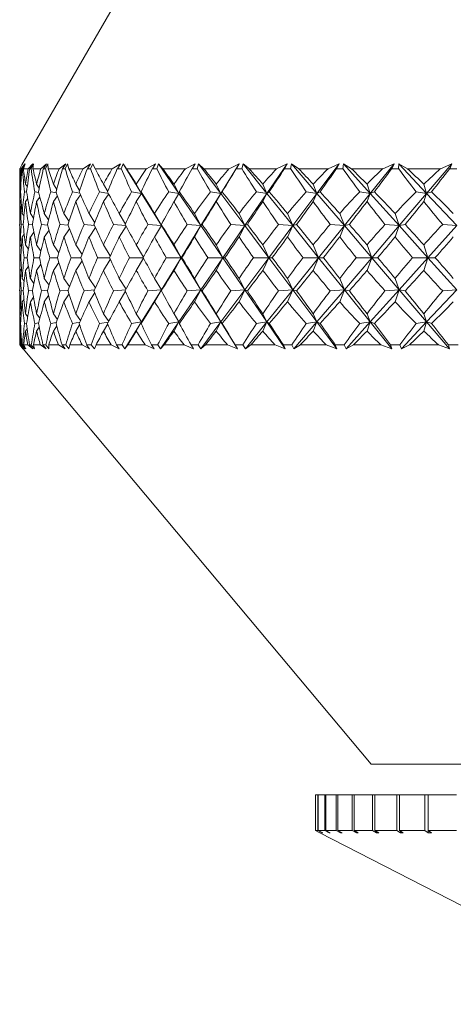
# Model space of a CAD drawing. Header units: inches. Extents: x -4.1 to 23, y -7 to 14.8.
# Tile 77 of 139: x 12.052 to 12.532, y -0.435 to 0.654. Entities that reach past the tile are written whole.
import ezdxf

# ---------------------------------------------------------------- set-up
doc = ezdxf.new("R2010")
doc.units = ezdxf.units.IN
doc.header["$MEASUREMENT"] = 0

msp = doc.modelspace()

# ---------------------------------------------------------------- linework, layer by layer
at = {"color": 7, "linetype": 'Continuous', "lineweight": 15}
for p, q in [((12.16, 0.6763), (12.0545, 0.4936)), ((12.0521, 0.4893), (12.0545, 0.4936)), ((12.0521, 0.4893), (12.0533, 0.4915)), ((12.0536, 0.4893), (12.0577, 0.4948)), ((12.0544, 0.4893), (12.0577, 0.4948)), ((12.0551, 0.4893), (12.0582, 0.4948)), ((12.0562, 0.4893), (12.0582, 0.4948)), ((12.0614, 0.4893), (12.0665, 0.4948)), ((12.0632, 0.4893), (12.0665, 0.4948)), ((12.0646, 0.4893), (12.0675, 0.4948)), ((12.0667, 0.4893), (12.0675, 0.4948)), ((12.0754, 0.4893), (12.0817, 0.4948)), ((12.0783, 0.4893), (12.0817, 0.4948)), ((12.0805, 0.4893), (12.0832, 0.4948)), ((12.0836, 0.4893), (12.0832, 0.4948)), ((12.0958, 0.4893), (12.103, 0.4948)), ((12.0996, 0.4893), (12.103, 0.4948)), ((12.1025, 0.4893), (12.105, 0.4948)), ((12.1066, 0.4893), (12.105, 0.4948)), ((12.1222, 0.4893), (12.1304, 0.4948)), ((12.127, 0.4893), (12.1304, 0.4948)), ((12.1306, 0.4893), (12.1329, 0.4948)), ((12.1356, 0.4893), (12.1329, 0.4948)), ((12.1545, 0.4893), (12.1636, 0.4948)), ((12.1602, 0.4893), (12.1636, 0.4948)), ((12.1645, 0.4893), (12.1666, 0.4948)), ((12.1704, 0.4893), (12.1666, 0.4948)), ((12.1869, 0.4619), (12.1666, 0.4948)), ((12.1924, 0.4893), (12.2023, 0.4948)), ((12.199, 0.4893), (12.2023, 0.4948)), ((12.2039, 0.4893), (12.2057, 0.4948)), ((12.2107, 0.4893), (12.2057, 0.4948)), ((12.2283, 0.4619), (12.2057, 0.4948)), ((12.2357, 0.4893), (12.2463, 0.4948)), ((12.243, 0.4893), (12.2463, 0.4948)), ((12.2485, 0.4893), (12.2501, 0.4948)), ((12.2561, 0.4893), (12.2501, 0.4948)), ((12.2748, 0.4619), (12.2501, 0.4948)), ((12.2748, 0.4619), (12.2951, 0.4948)), ((12.2839, 0.4893), (12.2951, 0.4948)), ((12.292, 0.4893), (12.2951, 0.4948)), ((12.298, 0.4893), (12.2994, 0.4948)), ((12.3064, 0.4893), (12.2994, 0.4948)), ((12.3258, 0.4619), (12.2994, 0.4948)), ((12.3258, 0.4619), (12.3484, 0.4948)), ((12.3366, 0.4893), (12.3484, 0.4948)), ((12.3454, 0.4893), (12.3484, 0.4948)), ((12.352, 0.4893), (12.353, 0.4948)), ((12.361, 0.4893), (12.353, 0.4948)), ((12.3812, 0.4619), (12.353, 0.4948)), ((12.3812, 0.4619), (12.4058, 0.4948)), ((12.3936, 0.4893), (12.4058, 0.4948)), ((12.403, 0.4893), (12.4058, 0.4948)), ((12.41, 0.4893), (12.4107, 0.4948)), ((12.4196, 0.4893), (12.4107, 0.4948)), ((12.4403, 0.4619), (12.4107, 0.4948)), ((12.4403, 0.4619), (12.4668, 0.4948)), ((12.4542, 0.4893), (12.4668, 0.4948)), ((12.4641, 0.4893), (12.4668, 0.4948)), ((12.4715, 0.4893), (12.472, 0.4948)), ((12.4816, 0.4893), (12.472, 0.4948)), ((12.5027, 0.4619), (12.472, 0.4948)), ((12.5027, 0.4619), (12.5308, 0.4948)), ((12.518, 0.4893), (12.5308, 0.4948)), ((12.5284, 0.4893), (12.5308, 0.4948)), ((12.052, 0.4875), (12.052, 0.4451)), ((12.0536, 0.4893), (12.0521, 0.4893)), ((12.0551, 0.4893), (12.0544, 0.4893)), ((12.0614, 0.4893), (12.0562, 0.4893)), ((12.0646, 0.4893), (12.0632, 0.4893)), ((12.0754, 0.4893), (12.0667, 0.4893)), ((12.0805, 0.4893), (12.0783, 0.4893)), ((12.0958, 0.4893), (12.0836, 0.4893)), ((12.1025, 0.4893), (12.0996, 0.4893)), ((12.1222, 0.4893), (12.1066, 0.4893)), ((12.1306, 0.4893), (12.127, 0.4893)), ((12.1545, 0.4893), (12.1356, 0.4893)), ((12.1645, 0.4893), (12.1602, 0.4893)), ((12.1924, 0.4893), (12.1704, 0.4893)), ((12.2039, 0.4893), (12.199, 0.4893)), ((12.2357, 0.4893), (12.2107, 0.4893)), ((12.2485, 0.4893), (12.243, 0.4893)), ((12.2839, 0.4893), (12.2561, 0.4893)), ((12.298, 0.4893), (12.292, 0.4893)), ((12.3366, 0.4893), (12.3064, 0.4893)), ((12.352, 0.4893), (12.3454, 0.4893)), ((12.3936, 0.4893), (12.361, 0.4893)), ((12.41, 0.4893), (12.403, 0.4893)), ((12.4542, 0.4893), (12.4196, 0.4893)), ((12.4715, 0.4893), (12.4641, 0.4893)), ((12.518, 0.4893), (12.4816, 0.4893)), ((12.5362, 0.4893), (12.5284, 0.4893)), ((12.0534, 0.471), (12.0526, 0.4721)), ((12.0605, 0.4692), (12.0585, 0.4721)), ((12.0737, 0.4677), (12.0708, 0.4721)), ((12.0931, 0.4664), (12.0894, 0.4721)), ((12.1184, 0.4652), (12.1142, 0.4721)), ((12.1495, 0.4642), (12.1448, 0.4721)), ((12.1869, 0.4619), (12.1812, 0.4721)), ((12.2283, 0.4619), (12.223, 0.4721)), ((12.2748, 0.4619), (12.2698, 0.4721)), ((12.3258, 0.4619), (12.3213, 0.4721)), ((12.3812, 0.4619), (12.3771, 0.4721)), ((12.4403, 0.4619), (12.4367, 0.4721)), ((12.5027, 0.4619), (12.4997, 0.4721)), ((12.053, 0.4636), (12.0523, 0.4637)), ((12.0599, 0.4632), (12.0574, 0.4637)), ((12.0732, 0.4628), (12.0688, 0.4637)), ((12.0745, 0.4579), (12.0708, 0.4529)), ((12.0928, 0.4625), (12.0866, 0.4637)), ((12.094, 0.4592), (12.0894, 0.4529)), ((12.1186, 0.4623), (12.1105, 0.4637)), ((12.1194, 0.4604), (12.1142, 0.4529)), ((12.1503, 0.462), (12.1404, 0.4637)), ((12.1506, 0.4615), (12.1448, 0.4529)), ((12.1869, 0.4619), (12.176, 0.4637)), ((12.1869, 0.4619), (12.1812, 0.4529)), ((12.1869, 0.4619), (12.1864, 0.4637)), ((12.2089, 0.4263), (12.1869, 0.4619)), ((12.2283, 0.4619), (12.2171, 0.4637)), ((12.2283, 0.4619), (12.223, 0.4529)), ((12.2283, 0.4619), (12.2289, 0.4637)), ((12.2528, 0.4263), (12.2283, 0.4619)), ((12.2528, 0.4263), (12.2748, 0.4619)), ((12.2748, 0.4619), (12.2633, 0.4637)), ((12.2748, 0.4619), (12.2698, 0.4529)), ((12.2748, 0.4619), (12.2764, 0.4637)), ((12.3014, 0.4263), (12.2748, 0.4619)), ((12.3014, 0.4263), (12.3258, 0.4619)), ((12.3258, 0.4619), (12.3142, 0.4637)), ((12.3258, 0.4619), (12.3213, 0.4529)), ((12.3258, 0.4619), (12.3285, 0.4637)), ((12.3545, 0.4263), (12.3258, 0.4619)), ((12.3545, 0.4263), (12.3812, 0.4619)), ((12.3812, 0.4619), (12.3695, 0.4637)), ((12.3812, 0.4619), (12.3771, 0.4529)), ((12.3812, 0.4619), (12.3848, 0.4637)), ((12.4116, 0.4263), (12.3812, 0.4619)), ((12.4116, 0.4263), (12.4403, 0.4619)), ((12.4403, 0.4619), (12.4286, 0.4637)), ((12.4403, 0.4619), (12.4367, 0.4529)), ((12.4403, 0.4619), (12.4449, 0.4637)), ((12.4723, 0.4263), (12.4403, 0.4619)), ((12.4723, 0.4263), (12.5027, 0.4619)), ((12.5027, 0.4619), (12.4912, 0.4637)), ((12.5027, 0.4619), (12.4997, 0.4529)), ((12.5027, 0.4619), (12.5083, 0.4637)), ((12.536, 0.4263), (12.5027, 0.4619)), ((12.0536, 0.4543), (12.0526, 0.4529)), ((12.061, 0.4562), (12.0585, 0.4529)), ((12.0523, 0.4395), (12.0521, 0.4397)), ((12.0568, 0.4367), (12.0548, 0.4397)), ((12.0674, 0.4345), (12.0639, 0.4397)), ((12.0841, 0.4326), (12.0793, 0.4397)), ((12.1067, 0.4309), (12.101, 0.4397)), ((12.1351, 0.4294), (12.1288, 0.4397)), ((12.1692, 0.4281), (12.1623, 0.4397)), ((12.2089, 0.4263), (12.2014, 0.4397)), ((12.2528, 0.4263), (12.2458, 0.4397)), ((12.3014, 0.4263), (12.295, 0.4397)), ((12.3545, 0.4263), (12.3487, 0.4397)), ((12.4116, 0.4263), (12.4065, 0.4397)), ((12.4723, 0.4263), (12.4678, 0.4397)), ((12.056, 0.4273), (12.0538, 0.4275)), ((12.0663, 0.427), (12.0618, 0.4275)), ((12.083, 0.4268), (12.0761, 0.4275)), ((12.1059, 0.4267), (12.0967, 0.4275)), ((12.1348, 0.4265), (12.1234, 0.4275)), ((12.1696, 0.4264), (12.1559, 0.4275)), ((12.1699, 0.4257), (12.1623, 0.4137)), ((12.2089, 0.4263), (12.194, 0.4275)), ((12.2089, 0.4263), (12.2014, 0.4137)), ((12.2089, 0.4263), (12.209, 0.4275)), ((12.2308, 0.3908), (12.2089, 0.4263)), ((12.2308, 0.3908), (12.2528, 0.4263)), ((12.2528, 0.4263), (12.2375, 0.4275)), ((12.2528, 0.4263), (12.2458, 0.4137)), ((12.2528, 0.4263), (12.2543, 0.4275)), ((12.2771, 0.3908), (12.2528, 0.4263)), ((12.2771, 0.3908), (12.3014, 0.4263)), ((12.3014, 0.4263), (12.2858, 0.4275)), ((12.3014, 0.4263), (12.295, 0.4137)), ((12.3014, 0.4263), (12.3043, 0.4275)), ((12.328, 0.3908), (12.3014, 0.4263)), ((12.328, 0.3908), (12.3545, 0.4263)), ((12.3545, 0.4263), (12.3388, 0.4275)), ((12.3545, 0.4263), (12.3487, 0.4137)), ((12.3545, 0.4263), (12.3588, 0.4275)), ((12.3831, 0.3908), (12.3545, 0.4263)), ((12.3831, 0.3908), (12.4116, 0.4263)), ((12.4116, 0.4263), (12.3959, 0.4275)), ((12.4116, 0.4263), (12.4065, 0.4137)), ((12.4116, 0.4263), (12.4172, 0.4275)), ((12.4419, 0.3908), (12.4116, 0.4263)), ((12.4419, 0.3908), (12.4723, 0.4263)), ((12.4723, 0.4263), (12.4566, 0.4275)), ((12.4723, 0.4263), (12.4678, 0.4137)), ((12.4723, 0.4263), (12.4792, 0.4275)), ((12.5041, 0.3908), (12.4723, 0.4263)), ((12.5041, 0.3908), (12.536, 0.4263)), ((12.536, 0.4263), (12.5205, 0.4275)), ((12.0523, 0.4141), (12.0521, 0.4137)), ((12.0571, 0.4169), (12.0548, 0.4137)), ((12.0678, 0.4192), (12.0639, 0.4137)), ((12.0846, 0.4212), (12.0793, 0.4137)), ((12.1073, 0.4229), (12.101, 0.4137)), ((12.1358, 0.4244), (12.1288, 0.4137)), ((12.052, 0.4076), (12.052, 0.3741)), ((12.054, 0.403), (12.0526, 0.405)), ((12.0618, 0.4003), (12.0585, 0.405)), ((12.0756, 0.398), (12.0708, 0.405)), ((12.0954, 0.3961), (12.0894, 0.405)), ((12.1211, 0.3944), (12.1142, 0.405)), ((12.1524, 0.3928), (12.1448, 0.405)), ((12.1892, 0.3914), (12.1812, 0.405)), ((12.2308, 0.3908), (12.223, 0.405)), ((12.2771, 0.3908), (12.2698, 0.405)), ((12.328, 0.3908), (12.3213, 0.405)), ((12.3831, 0.3908), (12.3771, 0.405)), ((12.4419, 0.3908), (12.4367, 0.405)), ((12.5041, 0.3908), (12.4997, 0.405)), ((12.0533, 0.3908), (12.0522, 0.3908)), ((12.0604, 0.3908), (12.0569, 0.3908)), ((12.0618, 0.3813), (12.0585, 0.3767)), ((12.074, 0.3908), (12.0679, 0.3908)), ((12.0756, 0.3836), (12.0708, 0.3767)), ((12.0938, 0.3908), (12.0853, 0.3908)), ((12.0954, 0.3856), (12.0894, 0.3767)), ((12.1197, 0.3908), (12.1089, 0.3908)), ((12.1211, 0.3873), (12.1142, 0.3767)), ((12.1515, 0.3908), (12.1384, 0.3908)), ((12.1524, 0.3888), (12.1448, 0.3767)), ((12.1889, 0.3908), (12.1737, 0.3908)), ((12.1892, 0.3902), (12.1812, 0.3767)), ((12.2089, 0.3553), (12.2308, 0.3908)), ((12.2308, 0.3908), (12.2144, 0.3908)), ((12.2308, 0.3908), (12.223, 0.3767)), ((12.2308, 0.3908), (12.2317, 0.3908)), ((12.2528, 0.3553), (12.2308, 0.3908)), ((12.2528, 0.3553), (12.2771, 0.3908)), ((12.2771, 0.3908), (12.2603, 0.3908)), ((12.2771, 0.3908), (12.2698, 0.3767)), ((12.2771, 0.3908), (12.2795, 0.3908)), ((12.3014, 0.3553), (12.2771, 0.3908)), ((12.3014, 0.3553), (12.328, 0.3908)), ((12.328, 0.3908), (12.311, 0.3908)), ((12.328, 0.3908), (12.3213, 0.3767)), ((12.328, 0.3908), (12.3319, 0.3908)), ((12.3545, 0.3553), (12.328, 0.3908)), ((12.3545, 0.3553), (12.3831, 0.3908)), ((12.3831, 0.3908), (12.366, 0.3908)), ((12.3831, 0.3908), (12.3771, 0.3767)), ((12.3831, 0.3908), (12.3884, 0.3908)), ((12.4116, 0.3553), (12.3831, 0.3908)), ((12.4116, 0.3553), (12.4419, 0.3908)), ((12.4419, 0.3908), (12.4249, 0.3908)), ((12.4419, 0.3908), (12.4367, 0.3767)), ((12.4419, 0.3908), (12.4487, 0.3908)), ((12.4723, 0.3553), (12.4419, 0.3908)), ((12.4723, 0.3553), (12.5041, 0.3908)), ((12.5041, 0.3908), (12.4872, 0.3908)), ((12.5041, 0.3908), (12.4997, 0.3767)), ((12.5041, 0.3908), (12.5123, 0.3908)), ((12.536, 0.3553), (12.5041, 0.3908)), ((12.054, 0.3786), (12.0526, 0.3767)), ((12.0523, 0.3676), (12.0521, 0.3679)), ((12.0571, 0.3648), (12.0548, 0.3679)), ((12.0678, 0.3624), (12.0639, 0.3679)), ((12.0846, 0.3605), (12.0793, 0.3679)), ((12.1073, 0.3588), (12.101, 0.3679)), ((12.1358, 0.3573), (12.1288, 0.3679)), ((12.1699, 0.3559), (12.1623, 0.3679)), ((12.2089, 0.3553), (12.2014, 0.3679)), ((12.2528, 0.3553), (12.2458, 0.3679)), ((12.3014, 0.3553), (12.295, 0.3679)), ((12.3545, 0.3553), (12.3487, 0.3679)), ((12.4116, 0.3553), (12.4065, 0.3679)), ((12.4723, 0.3553), (12.4678, 0.3679)), ((12.056, 0.3544), (12.0538, 0.3541)), ((12.0663, 0.3546), (12.0618, 0.3541)), ((12.083, 0.3548), (12.0761, 0.3541)), ((12.0841, 0.3491), (12.0793, 0.3419)), ((12.1059, 0.355), (12.0967, 0.3541)), ((12.1067, 0.3507), (12.101, 0.3419)), ((12.1348, 0.3551), (12.1234, 0.3541)), ((12.1351, 0.3522), (12.1288, 0.3419)), ((12.1696, 0.3553), (12.1559, 0.3541)), ((12.1692, 0.3536), (12.1623, 0.3419)), ((12.1869, 0.3197), (12.2089, 0.3553)), ((12.2089, 0.3553), (12.194, 0.3541)), ((12.2089, 0.3553), (12.2014, 0.3419)), ((12.2089, 0.3553), (12.209, 0.3541)), ((12.2283, 0.3197), (12.2528, 0.3553)), ((12.2528, 0.3553), (12.2375, 0.3541)), ((12.2528, 0.3553), (12.2458, 0.3419)), ((12.2528, 0.3553), (12.2543, 0.3541)), ((12.2748, 0.3197), (12.2528, 0.3553)), ((12.2748, 0.3197), (12.3014, 0.3553)), ((12.3014, 0.3553), (12.2858, 0.3541)), ((12.3014, 0.3553), (12.295, 0.3419)), ((12.3014, 0.3553), (12.3043, 0.3541)), ((12.3258, 0.3197), (12.3014, 0.3553)), ((12.3258, 0.3197), (12.3545, 0.3553)), ((12.3545, 0.3553), (12.3388, 0.3541)), ((12.3545, 0.3553), (12.3487, 0.3419)), ((12.3545, 0.3553), (12.3588, 0.3541)), ((12.3812, 0.3197), (12.3545, 0.3553)), ((12.3812, 0.3197), (12.4116, 0.3553)), ((12.4116, 0.3553), (12.3959, 0.3541)), ((12.4116, 0.3553), (12.4065, 0.3419)), ((12.4116, 0.3553), (12.4172, 0.3541)), ((12.4403, 0.3197), (12.4116, 0.3553)), ((12.4403, 0.3197), (12.4723, 0.3553)), ((12.4723, 0.3553), (12.4566, 0.3541)), ((12.4723, 0.3553), (12.4678, 0.3419)), ((12.4723, 0.3553), (12.4792, 0.3541)), ((12.5027, 0.3197), (12.4723, 0.3553)), ((12.5027, 0.3197), (12.536, 0.3553)), ((12.536, 0.3553), (12.5205, 0.3541)), ((12.0523, 0.3422), (12.0521, 0.3419)), ((12.0568, 0.3449), (12.0548, 0.3419)), ((12.0674, 0.3471), (12.0639, 0.3419)), ((12.052, 0.3365), (12.052, 0.2943)), ((12.0536, 0.3274), (12.0526, 0.3287)), ((12.061, 0.3254), (12.0585, 0.3287)), ((12.0745, 0.3238), (12.0708, 0.3287)), ((12.094, 0.3224), (12.0894, 0.3287)), ((12.1194, 0.3212), (12.1142, 0.3287)), ((12.1506, 0.3202), (12.1448, 0.3287)), ((12.1869, 0.3197), (12.1812, 0.3287)), ((12.2283, 0.3197), (12.223, 0.3287)), ((12.2748, 0.3197), (12.2698, 0.3287)), ((12.3258, 0.3197), (12.3213, 0.3287)), ((12.3812, 0.3197), (12.3771, 0.3287)), ((12.4403, 0.3197), (12.4367, 0.3287)), ((12.5027, 0.3197), (12.4997, 0.3287)), ((12.053, 0.3181), (12.0523, 0.3179)), ((12.0599, 0.3185), (12.0574, 0.3179)), ((12.0732, 0.3188), (12.0688, 0.3179)), ((12.0928, 0.3191), (12.0866, 0.3179)), ((12.1186, 0.3194), (12.1105, 0.3179)), ((12.1184, 0.3164), (12.1142, 0.3095)), ((12.1503, 0.3196), (12.1404, 0.3179)), ((12.1495, 0.3175), (12.1448, 0.3095)), ((12.1686, 0.29), (12.1869, 0.3197)), ((12.1869, 0.3197), (12.176, 0.3179)), ((12.1869, 0.3197), (12.1812, 0.3095)), ((12.1869, 0.3197), (12.1864, 0.3179)), ((12.208, 0.29), (12.2283, 0.3197)), ((12.2283, 0.3197), (12.2171, 0.3179)), ((12.2283, 0.3197), (12.223, 0.3095)), ((12.2283, 0.3197), (12.2289, 0.3179)), ((12.2526, 0.29), (12.2748, 0.3197)), ((12.2748, 0.3197), (12.2633, 0.3179)), ((12.2748, 0.3197), (12.2698, 0.3095)), ((12.2748, 0.3197), (12.2764, 0.3179)), ((12.2931, 0.29), (12.2748, 0.3197)), ((12.302, 0.29), (12.3258, 0.3197)), ((12.3258, 0.3197), (12.3142, 0.3179)), ((12.3258, 0.3197), (12.3213, 0.3095)), ((12.3258, 0.3197), (12.3285, 0.3179)), ((12.3462, 0.29), (12.3258, 0.3197)), ((12.3558, 0.29), (12.3812, 0.3197)), ((12.3812, 0.3197), (12.3695, 0.3179)), ((12.3812, 0.3197), (12.3771, 0.3095)), ((12.3812, 0.3197), (12.3848, 0.3179)), ((12.4034, 0.29), (12.3812, 0.3197)), ((12.4136, 0.29), (12.4403, 0.3197)), ((12.4403, 0.3197), (12.4286, 0.3179)), ((12.4403, 0.3197), (12.4367, 0.3095)), ((12.4403, 0.3197), (12.4449, 0.3179)), ((12.4642, 0.29), (12.4403, 0.3197)), ((12.475, 0.29), (12.5027, 0.3197)), ((12.5027, 0.3197), (12.4912, 0.3179)), ((12.5027, 0.3197), (12.4997, 0.3095)), ((12.5027, 0.3197), (12.5083, 0.3179)), ((12.5281, 0.29), (12.5027, 0.3197)), ((12.0534, 0.3107), (12.0526, 0.3095)), ((12.0605, 0.3125), (12.0585, 0.3095)), ((12.0737, 0.314), (12.0708, 0.3095)), ((12.0931, 0.3153), (12.0894, 0.3095)), ((12.052, 0.2943), (12.0558, 0.2899)), ((12.052, 0.2943), (12.0556, 0.29)), ((12.0521, 0.2943), (12.0556, 0.29)), ((12.0535, 0.2943), (12.0521, 0.2943)), ((12.0535, 0.2943), (12.0579, 0.29)), ((12.0543, 0.2943), (12.0579, 0.29)), ((12.0553, 0.2943), (12.0543, 0.2943)), ((12.0553, 0.2943), (12.0589, 0.29)), ((12.0565, 0.2943), (12.0589, 0.29)), ((12.061, 0.2943), (12.0565, 0.2943)), ((12.061, 0.2943), (12.0664, 0.29)), ((12.0629, 0.2943), (12.0664, 0.29)), ((12.0649, 0.2943), (12.0629, 0.2943)), ((12.0649, 0.2943), (12.0685, 0.29)), ((12.0672, 0.2943), (12.0685, 0.29)), ((12.0749, 0.2943), (12.0672, 0.2943)), ((12.0749, 0.2943), (12.0812, 0.29)), ((12.0778, 0.2943), (12.0812, 0.29)), ((12.0809, 0.2943), (12.0778, 0.2943)), ((12.0809, 0.2943), (12.0844, 0.29)), ((12.0842, 0.2943), (12.0844, 0.29)), ((12.095, 0.2943), (12.0842, 0.2943)), ((12.095, 0.2943), (12.1023, 0.29)), ((12.099, 0.2943), (12.1023, 0.29)), ((12.1031, 0.2943), (12.099, 0.2943)), ((12.1031, 0.2943), (12.1066, 0.29)), ((12.1075, 0.2943), (12.1066, 0.29)), ((12.1212, 0.2943), (12.1075, 0.2943)), ((12.1212, 0.2943), (12.1294, 0.29)), ((12.1262, 0.2943), (12.1294, 0.29)), ((12.1313, 0.2943), (12.1262, 0.2943)), ((12.1313, 0.2943), (12.1347, 0.29)), ((12.1367, 0.2943), (12.1347, 0.29)), ((12.1533, 0.2943), (12.1367, 0.2943)), ((12.1533, 0.2943), (12.1623, 0.29)), ((12.1593, 0.2943), (12.1623, 0.29)), ((12.1654, 0.2943), (12.1593, 0.2943)), ((12.1654, 0.2943), (12.1686, 0.29)), ((12.1717, 0.2943), (12.1686, 0.29)), ((12.1911, 0.2943), (12.1717, 0.2943)), ((12.1911, 0.2943), (12.2008, 0.29)), ((12.198, 0.2943), (12.2008, 0.29)), ((12.2049, 0.2943), (12.198, 0.2943)), ((12.2049, 0.2943), (12.208, 0.29)), ((12.2121, 0.2943), (12.208, 0.29)), ((12.2341, 0.2943), (12.2121, 0.2943)), ((12.2341, 0.2943), (12.2445, 0.29)), ((12.2419, 0.2943), (12.2445, 0.29)), ((12.2497, 0.2943), (12.2419, 0.2943)), ((12.2497, 0.2943), (12.2526, 0.29)), ((12.2577, 0.2943), (12.2526, 0.29)), ((12.2822, 0.2943), (12.2577, 0.2943)), ((12.2822, 0.2943), (12.2931, 0.29)), ((12.2908, 0.2943), (12.2931, 0.29)), ((12.2993, 0.2943), (12.2908, 0.2943)), ((12.2993, 0.2943), (12.302, 0.29)), ((12.3081, 0.2943), (12.302, 0.29)), ((12.3348, 0.2943), (12.3081, 0.2943)), ((12.3348, 0.2943), (12.3462, 0.29)), ((12.3441, 0.2943), (12.3462, 0.29)), ((12.3534, 0.2943), (12.3441, 0.2943)), ((12.3534, 0.2943), (12.3558, 0.29)), ((12.3629, 0.2943), (12.3558, 0.29)), ((12.3916, 0.2943), (12.3629, 0.2943)), ((12.3916, 0.2943), (12.4034, 0.29)), ((12.4016, 0.2943), (12.4034, 0.29)), ((12.4114, 0.2943), (12.4016, 0.2943)), ((12.4114, 0.2943), (12.4136, 0.29)), ((12.4216, 0.2943), (12.4136, 0.29)), ((12.4521, 0.2943), (12.4216, 0.2943)), ((12.4521, 0.2943), (12.4642, 0.29)), ((12.4626, 0.2943), (12.4642, 0.29)), ((12.4731, 0.2943), (12.4626, 0.2943)), ((12.4731, 0.2943), (12.475, 0.29)), ((12.4838, 0.2943), (12.475, 0.29)), ((12.5158, 0.2943), (12.4838, 0.2943)), ((12.5158, 0.2943), (12.5281, 0.29)), ((12.5268, 0.2943), (12.5281, 0.29)), ((12.5377, 0.2943), (12.5268, 0.2943)), ((12.0558, 0.2899), (12.4414, -0.1697)), ((12.4414, -0.1697), (13.2627, -0.1697)), ((12.3795, -0.2037), (12.3795, -0.243)), ((12.3795, -0.2037), (12.3796, -0.2037)), ((12.3796, -0.2037), (12.3796, -0.243)), ((12.3796, -0.2037), (12.3821, -0.2037)), ((12.3821, -0.2037), (12.3821, -0.243)), ((12.3821, -0.2037), (12.3827, -0.2037)), ((12.3827, -0.2037), (12.3827, -0.243)), ((12.3827, -0.2037), (12.3899, -0.2037)), ((12.3899, -0.2037), (12.3899, -0.243)), ((12.3899, -0.2037), (12.3909, -0.2037)), ((12.3909, -0.2037), (12.3909, -0.243)), ((12.3909, -0.2037), (12.4027, -0.2037)), ((12.4027, -0.2037), (12.4027, -0.243)), ((12.4027, -0.2037), (12.4042, -0.2037)), ((12.4042, -0.2037), (12.4042, -0.243)), ((12.4042, -0.2037), (12.4204, -0.2037)), ((12.4204, -0.2037), (12.4204, -0.243)), ((12.4204, -0.2037), (12.4225, -0.2037)), ((12.4225, -0.2037), (12.4225, -0.243)), ((12.4225, -0.2037), (12.4429, -0.2037)), ((12.4429, -0.2037), (12.4429, -0.243)), ((12.4429, -0.2037), (12.4454, -0.2037)), ((12.4454, -0.2037), (12.4454, -0.243)), ((12.4454, -0.2037), (12.4698, -0.2037)), ((12.4698, -0.2037), (12.4698, -0.243)), ((12.4698, -0.2037), (12.4727, -0.2037)), ((12.4727, -0.2037), (12.4727, -0.243)), ((12.4727, -0.2037), (12.5009, -0.2037)), ((12.5009, -0.2037), (12.5009, -0.243)), ((12.5009, -0.2037), (12.5043, -0.2037)), ((12.5043, -0.2037), (12.5043, -0.243)), ((12.5043, -0.2037), (12.5359, -0.2037)), ((12.3845, -0.2456), (12.3795, -0.243)), ((12.3796, -0.243), (12.3845, -0.2456)), ((12.3796, -0.243), (12.3821, -0.243)), ((12.3871, -0.2456), (12.3821, -0.243)), ((12.3827, -0.243), (12.3876, -0.2456)), ((12.3827, -0.243), (12.3899, -0.243)), ((12.3845, -0.2456), (12.7535, -0.4354)), ((12.3871, -0.2453), (12.3871, -0.2456)), ((12.3871, -0.2456), (12.3876, -0.2456)), ((12.3948, -0.2456), (12.3899, -0.243)), ((12.3909, -0.243), (12.3958, -0.2456)), ((12.3909, -0.243), (12.4027, -0.243)), ((12.3948, -0.2451), (12.3948, -0.2456)), ((12.3948, -0.2456), (12.3958, -0.2456)), ((12.4074, -0.2456), (12.4027, -0.243)), ((12.4042, -0.243), (12.409, -0.2456)), ((12.4042, -0.243), (12.4204, -0.243)), ((12.4074, -0.2448), (12.4074, -0.2456)), ((12.4074, -0.2456), (12.409, -0.2456)), ((12.425, -0.2456), (12.4204, -0.243)), ((12.4225, -0.243), (12.427, -0.2456)), ((12.4225, -0.243), (12.4429, -0.243)), ((12.425, -0.2445), (12.425, -0.2456)), ((12.425, -0.2456), (12.427, -0.2456)), ((12.4472, -0.2456), (12.4429, -0.243)), ((12.4454, -0.243), (12.4497, -0.2456)), ((12.4454, -0.243), (12.4698, -0.243)), ((12.4472, -0.2441), (12.4472, -0.2456)), ((12.4472, -0.2456), (12.4497, -0.2456)), ((12.4738, -0.2456), (12.4698, -0.243)), ((12.4727, -0.243), (12.4768, -0.2456)), ((12.4727, -0.243), (12.5009, -0.243)), ((12.4738, -0.2437), (12.4738, -0.2456)), ((12.4738, -0.2456), (12.4768, -0.2456)), ((12.5046, -0.2456), (12.5009, -0.243)), ((12.5043, -0.243), (12.508, -0.2456)), ((12.5043, -0.243), (12.5359, -0.243)), ((12.5046, -0.2433), (12.5046, -0.2456)), ((12.5046, -0.2456), (12.508, -0.2456))]:
    msp.add_line(p, q, dxfattribs=at)
for centre, major_axis, ratio, start_param, end_param in [((12.852, 1.5081), (0.6662, 1.3688), 0.32354, 2.552955, 2.58062), ((12.852, -0.7264), (-0.7448, 1.3766), 0.212214, 0.386108, 0.411411), ((12.852, -0.7264), (-0.7256, 1.3742), 0.24512, 0.371698, 0.397001), ((12.852, 1.5081), (0.6936, 1.3709), 0.290758, 2.542823, 2.570488), ((12.852, 1.5081), (0.6283, 1.3668), 0.362344, 2.561796, 2.589461), ((12.852, -0.7264), (-0.7636, 1.3793), 0.172996, 0.40494, 0.430242), ((12.852, -0.7264), (-0.6985, 1.3713), 0.284394, 0.356559, 0.381861), ((12.852, 1.5081), (0.7216, 1.3737), 0.251494, 2.528095, 2.55576), ((12.852, 1.5081), (0.5838, 1.3658), 0.400474, 2.566299, 2.593964), ((12.852, -0.7264), (-0.7783, 1.3817), 0.133874, 0.425148, 0.450451), ((12.852, -0.7264), (-0.6662, 1.3688), 0.32354, 0.344218, 0.369521), ((12.852, 1.5081), (0.7448, 1.3766), 0.212214, 2.511065, 2.53873), ((12.852, 1.5081), (0.5319, 1.366), 0.437435, 2.565487, 2.593152), ((12.852, -0.7264), (-0.7892, 1.3836), 0.094852, 0.44637, 0.471673), ((12.852, -0.7264), (-0.6283, 1.3668), 0.362344, 0.335377, 0.36068), ((12.852, 1.5081), (0.7636, 1.3793), 0.172996, 2.492233, 2.519899), ((12.852, 1.5081), (0.4716, 1.3676), 0.472516, 2.558277, 2.585942), ((12.852, -0.7264), (-0.7962, 1.3849), 0.055913, 0.468282, 0.493585), ((12.852, -0.7264), (-0.5838, 1.3658), 0.400474, 0.330874, 0.356177), ((12.852, 1.5081), (0.7783, 1.3817), 0.133874, 2.472025, 2.49969), ((12.852, 1.5081), (0.4017, 1.3707), 0.504738, 2.543593, 2.571258), ((12.852, -0.7264), (-0.7997, 1.3856), 0.017027, 0.490591, 0.515893), ((12.852, -0.7264), (-0.5319, 1.366), 0.437435, 0.331686, 0.356989), ((12.852, 1.5081), (0.7892, 1.3836), 0.094852, 2.450803, 2.478468), ((12.852, 1.5081), (0.3213, 1.375), 0.532829, 2.520614, 2.548279), ((12.852, -0.7264), (-0.7994, 1.3855), 0.021841, 5.744864, 5.770166), ((12.852, -0.7264), (-0.4716, 1.3676), 0.472516, 0.338896, 0.364199), ((12.852, 1.5081), (0.7962, 1.3849), 0.055913, 2.428891, 2.456556), ((12.852, 1.5081), (0.2304, 1.3797), 0.555268, 2.489198, 2.516863), ((12.852, -0.7264), (-0.7956, 1.3848), 0.060732, 5.722589, 5.747891), ((12.852, -0.7264), (-0.4017, 1.3707), 0.504738, 0.35358, 0.378883), ((12.852, 1.5081), (0.7997, 1.3856), 0.017027, 2.406582, 2.434247), ((12.852, 1.5081), (0.1302, 1.3836), 0.570469, 2.4504, 2.478065), ((12.852, -0.7264), (-0.788, 1.3834), 0.09968, 5.700746, 5.726049), ((12.852, -0.7264), (-0.3213, 1.375), 0.532829, 0.376559, 0.401861), ((12.852, 1.5081), (0.7994, 1.3855), 0.021841, 3.871366, 3.899031), ((12.852, 1.5081), (0.0241, 1.3856), 0.577117, 2.406807, 2.434472), ((12.852, -0.7264), (-0.7767, 1.3814), 0.138714, 5.679632, 5.704934), ((12.852, -0.7264), (-0.2304, 1.3797), 0.555268, 0.407975, 0.433277), ((12.852, 1.5081), (0.7956, 1.3848), 0.060732, 3.893641, 3.921306), ((12.852, 1.5081), (-0.0832, 1.3848), 0.574565, 2.36227, 2.389935), ((12.852, -0.7264), (-0.7615, 1.379), 0.177848, 5.659573, 5.684875), ((12.852, -0.7264), (-0.1302, 1.3836), 0.570469, 0.446773, 0.472076), ((12.852, 1.5081), (0.788, 1.3834), 0.09968, 3.915484, 3.943149), ((12.852, 1.5081), (-0.1865, 1.3817), 0.563067, 2.320911, 2.348576), ((12.852, -0.7264), (-0.7421, 1.3762), 0.217076, 5.64094, 5.666242), ((12.852, -0.7264), (-0.0241, 1.3856), 0.577117, 0.490366, 0.515668), ((12.852, 1.5081), (0.7767, 1.3814), 0.138714, 3.936598, 3.964263), ((12.852, 1.5081), (-0.2818, 1.3771), 0.543684, 2.285967, 2.313632), ((12.852, -0.7264), (-0.7184, 1.3733), 0.256359, 5.624166, 5.649468), ((12.852, -0.7264), (0.0832, 1.3848), 0.574565, 0.534903, 0.560206), ((12.852, 1.5081), (0.7615, 1.379), 0.177848, 3.956657, 3.984322), ((12.852, -0.7264), (-0.7256, 1.3742), 0.24512, 0.408933, 0.441881), ((12.852, -0.7264), (-0.7448, 1.3766), 0.212214, 0.423343, 0.45629), ((12.852, -0.7264), (-0.6985, 1.3713), 0.284394, 0.393794, 0.426741), ((12.852, -0.7264), (-0.7636, 1.3793), 0.172996, 0.442175, 0.475122), ((12.852, -0.7264), (-0.6662, 1.3688), 0.32354, 0.381453, 0.414401), ((12.852, -0.7264), (-0.7783, 1.3817), 0.133874, 0.462383, 0.495331), ((12.852, -0.7264), (-0.6283, 1.3668), 0.362344, 0.372612, 0.40556), ((12.852, -0.7264), (-0.7892, 1.3836), 0.094852, 0.483605, 0.516552), ((12.852, -0.7264), (-0.5838, 1.3658), 0.400474, 0.368109, 0.401057), ((12.852, -0.7264), (-0.7962, 1.3849), 0.055913, 0.505517, 0.538464), ((12.852, -0.7264), (-0.5319, 1.366), 0.437435, 0.368921, 0.401868), ((12.852, -0.7264), (-0.7997, 1.3856), 0.017027, 0.527826, 0.560773), ((12.852, -0.7264), (-0.4716, 1.3676), 0.472516, 0.376131, 0.409079), ((12.852, -0.7264), (-0.7994, 1.3855), 0.021841, 5.699984, 5.732931), ((12.852, -0.7264), (-0.4017, 1.3707), 0.504738, 0.390815, 0.423763), ((12.852, -0.7264), (-0.7956, 1.3848), 0.060732, 5.677709, 5.710656), ((12.852, -0.7264), (-0.3213, 1.375), 0.532829, 0.413794, 0.446741), ((12.852, -0.7264), (-0.788, 1.3834), 0.09968, 5.655866, 5.688814), ((12.852, -0.7264), (-0.2304, 1.3797), 0.555268, 0.44521, 0.478157), ((12.852, -0.7264), (-0.7767, 1.3814), 0.138714, 5.634752, 5.667699), ((12.852, -0.7264), (-0.1302, 1.3836), 0.570469, 0.484008, 0.516956), ((12.852, -0.7264), (-0.7615, 1.379), 0.177848, 5.614693, 5.64764), ((12.852, -0.7264), (-0.0241, 1.3856), 0.577117, 0.527601, 0.560548), ((12.852, -0.7264), (-0.7421, 1.3762), 0.217076, 5.59606, 5.629007), ((12.852, -0.7264), (0.0832, 1.3848), 0.574565, 0.572138, 0.605085), ((12.852, -0.7264), (-0.7184, 1.3733), 0.256359, 5.579286, 5.612233), ((12.852, 1.5081), (0.6936, 1.3709), 0.290758, 2.582421, 2.611213), ((12.852, 1.5081), (0.6662, 1.3688), 0.32354, 2.592552, 2.621344), ((12.852, 1.5081), (0.7216, 1.3737), 0.251494, 2.567693, 2.596485), ((12.852, 1.5081), (0.6283, 1.3668), 0.362344, 2.601393, 2.630185), ((12.852, 1.5081), (0.7448, 1.3766), 0.212214, 2.550663, 2.579455), ((12.852, 1.5081), (0.5838, 1.3658), 0.400474, 2.605896, 2.634689), ((12.852, 1.5081), (0.7636, 1.3793), 0.172996, 2.531831, 2.560623), ((12.852, 1.5081), (0.5319, 1.366), 0.437435, 2.605085, 2.633877), ((12.852, 1.5081), (0.7783, 1.3817), 0.133874, 2.511622, 2.540414), ((12.852, 1.5081), (0.4716, 1.3676), 0.472516, 2.597874, 2.626666), ((12.852, 1.5081), (0.7892, 1.3836), 0.094852, 2.490401, 2.519193), ((12.852, 1.5081), (0.4017, 1.3707), 0.504738, 2.58319, 2.611982), ((12.852, 1.5081), (0.7962, 1.3849), 0.055913, 2.468489, 2.497281), ((12.852, 1.5081), (0.3213, 1.375), 0.532829, 2.560212, 2.589004), ((12.852, 1.5081), (0.7997, 1.3856), 0.017027, 2.44618, 2.474972), ((12.852, 1.5081), (0.2304, 1.3797), 0.555268, 2.528796, 2.557588), ((12.852, 1.5081), (0.7994, 1.3855), 0.021841, 3.830641, 3.859434), ((12.852, 1.5081), (0.1302, 1.3836), 0.570469, 2.489997, 2.518789), ((12.852, 1.5081), (0.7956, 1.3848), 0.060732, 3.852916, 3.881709), ((12.852, 1.5081), (0.0241, 1.3856), 0.577117, 2.446405, 2.475197), ((12.852, 1.5081), (0.788, 1.3834), 0.09968, 3.874759, 3.903551), ((12.852, 1.5081), (-0.0832, 1.3848), 0.574565, 2.401867, 2.43066), ((12.852, 1.5081), (0.7767, 1.3814), 0.138714, 3.895874, 3.924666), ((12.852, 1.5081), (-0.1865, 1.3817), 0.563067, 2.360509, 2.389301), ((12.852, 1.5081), (0.7615, 1.379), 0.177848, 3.915933, 3.944725), ((12.852, 1.5081), (-0.2818, 1.3771), 0.543684, 2.325564, 2.354356), ((12.852, -0.7264), (-0.7216, 1.3737), 0.251494, 0.455348, 0.48414), ((12.852, -0.7264), (-0.6985, 1.3713), 0.284394, 0.442829, 0.471621), ((12.852, -0.7264), (-0.7448, 1.3766), 0.212214, 0.472378, 0.50117), ((12.852, -0.7264), (-0.6662, 1.3688), 0.32354, 0.430488, 0.459281), ((12.852, -0.7264), (-0.7636, 1.3793), 0.172996, 0.49121, 0.520002), ((12.852, -0.7264), (-0.6283, 1.3668), 0.362344, 0.421648, 0.45044), ((12.852, -0.7264), (-0.7783, 1.3817), 0.133874, 0.511419, 0.540211), ((12.852, -0.7264), (-0.5838, 1.3658), 0.400474, 0.417144, 0.445936), ((12.852, -0.7264), (-0.7892, 1.3836), 0.094852, 0.53264, 0.561432), ((12.852, -0.7264), (-0.5319, 1.366), 0.437435, 0.417956, 0.446748), ((12.852, -0.7264), (-0.7962, 1.3849), 0.055913, 0.554552, 0.583344), ((12.852, -0.7264), (-0.4716, 1.3676), 0.472516, 0.425166, 0.453959), ((12.852, -0.7264), (-0.7997, 1.3856), 0.017027, 0.576861, 0.605653), ((12.852, -0.7264), (-0.4017, 1.3707), 0.504738, 0.439851, 0.468643), ((12.852, -0.7264), (-0.7994, 1.3855), 0.021841, 5.655104, 5.683896), ((12.852, -0.7264), (-0.3213, 1.375), 0.532829, 0.462829, 0.491621), ((12.852, -0.7264), (-0.7956, 1.3848), 0.060732, 5.632829, 5.661621), ((12.852, -0.7264), (-0.2304, 1.3797), 0.555268, 0.494245, 0.523037), ((12.852, -0.7264), (-0.788, 1.3834), 0.09968, 5.610986, 5.639779), ((12.852, -0.7264), (-0.1302, 1.3836), 0.570469, 0.533043, 0.561836), ((12.852, -0.7264), (-0.7767, 1.3814), 0.138714, 5.589872, 5.618664), ((12.852, -0.7264), (-0.0241, 1.3856), 0.577117, 0.576636, 0.605428), ((12.852, -0.7264), (-0.7615, 1.379), 0.177848, 5.569813, 5.598605), ((12.852, -0.7264), (0.0832, 1.3848), 0.574565, 0.621173, 0.649965), ((12.852, -0.7264), (-0.7421, 1.3762), 0.217076, 5.55118, 5.579972), ((12.852, -0.7264), (0.1865, 1.3817), 0.563067, 0.662532, 0.691324), ((12.852, 1.5081), (0.6985, 1.3713), 0.284394, 2.625091, 2.652508), ((12.852, 1.5081), (0.7216, 1.3737), 0.251494, 2.612573, 2.63999), ((12.852, 1.5081), (0.6662, 1.3688), 0.32354, 2.637432, 2.664849), ((12.852, 1.5081), (0.7448, 1.3766), 0.212214, 2.595542, 2.622959), ((12.852, 1.5081), (0.6283, 1.3668), 0.362344, 2.646273, 2.67369), ((12.852, 1.5081), (0.7636, 1.3793), 0.172996, 2.576711, 2.604128), ((12.852, 1.5081), (0.5838, 1.3658), 0.400474, 2.650776, 2.678193), ((12.852, 1.5081), (0.7783, 1.3817), 0.133874, 2.556502, 2.583919), ((12.852, 1.5081), (0.5319, 1.366), 0.437435, 2.649964, 2.677381), ((12.852, 1.5081), (0.7892, 1.3836), 0.094852, 2.53528, 2.562697), ((12.852, 1.5081), (0.4716, 1.3676), 0.472516, 2.642754, 2.670171), ((12.852, 1.5081), (0.7962, 1.3849), 0.055913, 2.513368, 2.540785), ((12.852, 1.5081), (0.4017, 1.3707), 0.504738, 2.62807, 2.655487), ((12.852, 1.5081), (0.7997, 1.3856), 0.017027, 2.49106, 2.518477), ((12.852, 1.5081), (0.3213, 1.375), 0.532829, 2.605092, 2.632509), ((12.852, 1.5081), (0.7994, 1.3855), 0.021841, 3.787137, 3.814554), ((12.852, 1.5081), (0.2304, 1.3797), 0.555268, 2.573676, 2.601093), ((12.852, 1.5081), (0.7956, 1.3848), 0.060732, 3.809412, 3.836829), ((12.852, 1.5081), (0.1302, 1.3836), 0.570469, 2.534877, 2.562294), ((12.852, 1.5081), (0.788, 1.3834), 0.09968, 3.831255, 3.858672), ((12.852, 1.5081), (0.0241, 1.3856), 0.577117, 2.491285, 2.518702), ((12.852, 1.5081), (0.7767, 1.3814), 0.138714, 3.852369, 3.879786), ((12.852, 1.5081), (-0.0832, 1.3848), 0.574565, 2.446747, 2.474164), ((12.852, 1.5081), (0.7615, 1.379), 0.177848, 3.872428, 3.899845), ((12.852, 1.5081), (-0.1865, 1.3817), 0.563067, 2.405389, 2.432806), ((12.852, 1.5081), (0.7421, 1.3762), 0.217076, 3.891061, 3.918478), ((12.852, -0.7264), (-0.6985, 1.3713), 0.284394, 0.489084, 0.516501), ((12.852, -0.7264), (-0.7216, 1.3737), 0.251494, 0.501603, 0.52902), ((12.852, -0.7264), (-0.6662, 1.3688), 0.32354, 0.476744, 0.50416), ((12.852, -0.7264), (-0.7448, 1.3766), 0.212214, 0.518633, 0.54605), ((12.852, -0.7264), (-0.6283, 1.3668), 0.362344, 0.467903, 0.49532), ((12.852, -0.7264), (-0.7636, 1.3793), 0.172996, 0.537465, 0.564882), ((12.852, -0.7264), (-0.5838, 1.3658), 0.400474, 0.463399, 0.490816), ((12.852, -0.7264), (-0.7783, 1.3817), 0.133874, 0.557674, 0.585091), ((12.852, -0.7264), (-0.5319, 1.366), 0.437435, 0.464211, 0.491628), ((12.852, -0.7264), (-0.7892, 1.3836), 0.094852, 0.578895, 0.606312), ((12.852, -0.7264), (-0.4716, 1.3676), 0.472516, 0.471421, 0.498838), ((12.852, -0.7264), (-0.7962, 1.3849), 0.055913, 0.600807, 0.628224), ((12.852, -0.7264), (-0.4017, 1.3707), 0.504738, 0.486106, 0.513523), ((12.852, -0.7264), (-0.7997, 1.3856), 0.017027, 0.623116, 0.650533), ((12.852, -0.7264), (-0.3213, 1.375), 0.532829, 0.509084, 0.536501), ((12.852, -0.7264), (-0.7994, 1.3855), 0.021841, 5.610224, 5.637641), ((12.852, -0.7264), (-0.2304, 1.3797), 0.555268, 0.5405, 0.567917), ((12.852, -0.7264), (-0.7956, 1.3848), 0.060732, 5.587949, 5.615366), ((12.852, -0.7264), (-0.1302, 1.3836), 0.570469, 0.579298, 0.606715), ((12.852, -0.7264), (-0.788, 1.3834), 0.09968, 5.566106, 5.593523), ((12.852, -0.7264), (-0.0241, 1.3856), 0.577117, 0.622891, 0.650308), ((12.852, -0.7264), (-0.7767, 1.3814), 0.138714, 5.544992, 5.572409), ((12.852, -0.7264), (0.0832, 1.3848), 0.574565, 0.667428, 0.694845), ((12.852, -0.7264), (-0.7615, 1.379), 0.177848, 5.524933, 5.55235), ((12.852, -0.7264), (0.1865, 1.3817), 0.563067, 0.708787, 0.736204), ((12.852, -0.7264), (-0.7421, 1.3762), 0.217076, 5.5063, 5.533717), ((12.852, 1.5081), (0.7216, 1.3737), 0.251494, 2.657453, 2.686245), ((12.852, 1.5081), (0.6985, 1.3713), 0.284394, 2.669971, 2.698764), ((12.852, 1.5081), (0.7448, 1.3766), 0.212214, 2.640422, 2.669214), ((12.852, 1.5081), (0.6662, 1.3688), 0.32354, 2.682312, 2.711104), ((12.852, 1.5081), (0.7636, 1.3793), 0.172996, 2.621591, 2.650383), ((12.852, 1.5081), (0.6283, 1.3668), 0.362344, 2.691153, 2.719945), ((12.852, 1.5081), (0.7783, 1.3817), 0.133874, 2.601382, 2.630174), ((12.852, 1.5081), (0.5838, 1.3658), 0.400474, 2.695656, 2.724448), ((12.852, 1.5081), (0.7892, 1.3836), 0.094852, 2.58016, 2.608952), ((12.852, 1.5081), (0.5319, 1.366), 0.437435, 2.694844, 2.723637), ((12.852, 1.5081), (0.7962, 1.3849), 0.055913, 2.558248, 2.587041), ((12.852, 1.5081), (0.4716, 1.3676), 0.472516, 2.687634, 2.716426), ((12.852, 1.5081), (0.7997, 1.3856), 0.017027, 2.53594, 2.564732), ((12.852, 1.5081), (0.4017, 1.3707), 0.504738, 2.67295, 2.701742), ((12.852, 1.5081), (0.7994, 1.3855), 0.021841, 3.740882, 3.769674), ((12.852, 1.5081), (0.3213, 1.375), 0.532829, 2.649972, 2.678764), ((12.852, 1.5081), (0.7956, 1.3848), 0.060732, 3.763157, 3.791949), ((12.852, 1.5081), (0.2304, 1.3797), 0.555268, 2.618556, 2.647348), ((12.852, 1.5081), (0.788, 1.3834), 0.09968, 3.784999, 3.813792), ((12.852, 1.5081), (0.1302, 1.3836), 0.570469, 2.579757, 2.608549), ((12.852, 1.5081), (0.7767, 1.3814), 0.138714, 3.806114, 3.834906), ((12.852, 1.5081), (0.0241, 1.3856), 0.577117, 2.536165, 2.564957), ((12.852, 1.5081), (0.7615, 1.379), 0.177848, 3.826173, 3.854965), ((12.852, 1.5081), (-0.0832, 1.3848), 0.574565, 2.491627, 2.520419), ((12.852, 1.5081), (0.7421, 1.3762), 0.217076, 3.844806, 3.873598), ((12.852, 1.5081), (-0.1865, 1.3817), 0.563067, 2.450269, 2.479061), ((12.852, -0.7264), (-0.6936, 1.3709), 0.290758, 0.53038, 0.559172), ((12.852, -0.7264), (-0.6662, 1.3688), 0.32354, 0.520248, 0.54904), ((12.852, -0.7264), (-0.7216, 1.3737), 0.251494, 0.545108, 0.5739), ((12.852, -0.7264), (-0.6283, 1.3668), 0.362344, 0.511407, 0.5402), ((12.852, -0.7264), (-0.7448, 1.3766), 0.212214, 0.562138, 0.59093), ((12.852, -0.7264), (-0.5838, 1.3658), 0.400474, 0.506904, 0.535696), ((12.852, -0.7264), (-0.7636, 1.3793), 0.172996, 0.580969, 0.609762), ((12.852, -0.7264), (-0.5319, 1.366), 0.437435, 0.507716, 0.536508), ((12.852, -0.7264), (-0.7783, 1.3817), 0.133874, 0.601178, 0.629971), ((12.852, -0.7264), (-0.4716, 1.3676), 0.472516, 0.514926, 0.543718), ((12.852, -0.7264), (-0.7892, 1.3836), 0.094852, 0.6224, 0.651192), ((12.852, -0.7264), (-0.4017, 1.3707), 0.504738, 0.52961, 0.558403), ((12.852, -0.7264), (-0.7962, 1.3849), 0.055913, 0.644312, 0.673104), ((12.852, -0.7264), (-0.3213, 1.375), 0.532829, 0.552589, 0.581381), ((12.852, -0.7264), (-0.7997, 1.3856), 0.017027, 0.666621, 0.695413), ((12.852, -0.7264), (-0.2304, 1.3797), 0.555268, 0.584005, 0.612797), ((12.852, -0.7264), (-0.7994, 1.3855), 0.021841, 5.565344, 5.594136), ((12.852, -0.7264), (-0.1302, 1.3836), 0.570469, 0.622803, 0.651595), ((12.852, -0.7264), (-0.7956, 1.3848), 0.060732, 5.543069, 5.571862), ((12.852, -0.7264), (-0.0241, 1.3856), 0.577117, 0.666396, 0.695188), ((12.852, -0.7264), (-0.788, 1.3834), 0.09968, 5.521227, 5.550019), ((12.852, -0.7264), (0.0832, 1.3848), 0.574565, 0.710933, 0.739725), ((12.852, -0.7264), (-0.7767, 1.3814), 0.138714, 5.500112, 5.528904), ((12.852, -0.7264), (0.1865, 1.3817), 0.563067, 0.752291, 0.781084), ((12.852, -0.7264), (-0.7615, 1.379), 0.177848, 5.480053, 5.508845), ((12.852, -0.7264), (0.2818, 1.3771), 0.543684, 0.787236, 0.816028), ((12.852, 1.5081), (0.7256, 1.3742), 0.24512, 2.699712, 2.732659), ((12.852, 1.5081), (0.7448, 1.3766), 0.212214, 2.685302, 2.71825), ((12.852, 1.5081), (0.6985, 1.3713), 0.284394, 2.714851, 2.747799), ((12.852, 1.5081), (0.7636, 1.3793), 0.172996, 2.666471, 2.699418), ((12.852, 1.5081), (0.6662, 1.3688), 0.32354, 2.727192, 2.760139), ((12.852, 1.5081), (0.7783, 1.3817), 0.133874, 2.646262, 2.679209), ((12.852, 1.5081), (0.6283, 1.3668), 0.362344, 2.736033, 2.76898), ((12.852, 1.5081), (0.7892, 1.3836), 0.094852, 2.62504, 2.657988), ((12.852, 1.5081), (0.5838, 1.3658), 0.400474, 2.740536, 2.773484), ((12.852, 1.5081), (0.7962, 1.3849), 0.055913, 2.603128, 2.636076), ((12.852, 1.5081), (0.5319, 1.366), 0.437435, 2.739724, 2.772672), ((12.852, 1.5081), (0.7997, 1.3856), 0.017027, 2.580819, 2.613767), ((12.852, 1.5081), (0.4716, 1.3676), 0.472516, 2.732514, 2.765461), ((12.852, 1.5081), (0.7994, 1.3855), 0.021841, 3.691847, 3.724794), ((12.852, 1.5081), (0.4017, 1.3707), 0.504738, 2.71783, 2.750777), ((12.852, 1.5081), (0.7956, 1.3848), 0.060732, 3.714121, 3.747069), ((12.852, 1.5081), (0.3213, 1.375), 0.532829, 2.694852, 2.727799), ((12.852, 1.5081), (0.788, 1.3834), 0.09968, 3.735964, 3.768912), ((12.852, 1.5081), (0.2304, 1.3797), 0.555268, 2.663436, 2.696383), ((12.852, 1.5081), (0.7767, 1.3814), 0.138714, 3.757079, 3.790026), ((12.852, 1.5081), (0.1302, 1.3836), 0.570469, 2.624637, 2.657584), ((12.852, 1.5081), (0.7615, 1.379), 0.177848, 3.777138, 3.810085), ((12.852, 1.5081), (0.0241, 1.3856), 0.577117, 2.581044, 2.613992), ((12.852, 1.5081), (0.7421, 1.3762), 0.217076, 3.795771, 3.828718), ((12.852, 1.5081), (-0.0832, 1.3848), 0.574565, 2.536507, 2.569455), ((12.852, 1.5081), (0.7184, 1.3733), 0.256359, 3.812545, 3.845492), ((12.852, -0.7264), (-0.6662, 1.3688), 0.32354, 0.560973, 0.586489), ((12.852, -0.7264), (-0.6936, 1.3709), 0.290758, 0.571105, 0.596621), ((12.852, -0.7264), (-0.6283, 1.3668), 0.362344, 0.552132, 0.577648), ((12.852, -0.7264), (-0.7216, 1.3737), 0.251494, 0.585832, 0.611348), ((12.852, -0.7264), (-0.5838, 1.3658), 0.400474, 0.547629, 0.573145), ((12.852, -0.7264), (-0.7448, 1.3766), 0.212214, 0.602863, 0.628379), ((12.852, -0.7264), (-0.5319, 1.366), 0.437435, 0.548441, 0.573957), ((12.852, -0.7264), (-0.7636, 1.3793), 0.172996, 0.621694, 0.64721), ((12.852, -0.7264), (-0.4716, 1.3676), 0.472516, 0.555651, 0.581167), ((12.852, -0.7264), (-0.7783, 1.3817), 0.133874, 0.641903, 0.667419), ((12.852, -0.7264), (-0.4017, 1.3707), 0.504738, 0.570335, 0.595851), ((12.852, -0.7264), (-0.7892, 1.3836), 0.094852, 0.663125, 0.688641), ((12.852, -0.7264), (-0.3213, 1.375), 0.532829, 0.593313, 0.61883), ((12.852, -0.7264), (-0.7962, 1.3849), 0.055913, 0.685037, 0.710553), ((12.852, -0.7264), (-0.2304, 1.3797), 0.555268, 0.624729, 0.650246), ((12.852, -0.7264), (-0.7997, 1.3856), 0.017027, 0.707345, 0.732862), ((12.852, -0.7264), (-0.1302, 1.3836), 0.570469, 0.663528, 0.689044), ((12.852, -0.7264), (-0.7994, 1.3855), 0.021841, 5.527896, 5.553412), ((12.852, -0.7264), (-0.0241, 1.3856), 0.577117, 0.70712, 0.732637), ((12.852, -0.7264), (-0.7956, 1.3848), 0.060732, 5.505621, 5.531137), ((12.852, -0.7264), (0.0832, 1.3848), 0.574565, 0.751658, 0.777174), ((12.852, -0.7264), (-0.788, 1.3834), 0.09968, 5.483778, 5.509294), ((12.852, -0.7264), (0.1865, 1.3817), 0.563067, 0.793016, 0.818532), ((12.852, -0.7264), (-0.7767, 1.3814), 0.138714, 5.462663, 5.48818), ((12.852, -0.7264), (0.2818, 1.3771), 0.543684, 0.827961, 0.853477), ((12.852, -0.7264), (-0.7615, 1.379), 0.177848, 5.442604, 5.468121), ((12.852, 1.5081), (0.7448, 1.3766), 0.212214, 2.730182, 2.752461), ((12.852, 1.5081), (0.7256, 1.3742), 0.24512, 2.744592, 2.766871), ((12.852, 1.5081), (0.7636, 1.3793), 0.172996, 2.711351, 2.733629), ((12.852, 1.5081), (0.6985, 1.3713), 0.284394, 2.759731, 2.78201), ((12.852, 1.5081), (0.7783, 1.3817), 0.133874, 2.691142, 2.71342), ((12.852, 1.5081), (0.6662, 1.3688), 0.32354, 2.772072, 2.79435), ((12.852, 1.5081), (0.7892, 1.3836), 0.094852, 2.66992, 2.692199), ((12.852, 1.5081), (0.6283, 1.3668), 0.362344, 2.780913, 2.803191), ((12.852, 1.5081), (0.7962, 1.3849), 0.055913, 2.648008, 2.670287), ((12.852, 1.5081), (0.5838, 1.3658), 0.400474, 2.785416, 2.807695), ((12.852, 1.5081), (0.7997, 1.3856), 0.017027, 2.625699, 2.647978), ((12.852, 1.5081), (0.5319, 1.366), 0.437435, 2.784604, 2.806883), ((12.852, 1.5081), (0.7994, 1.3855), 0.021841, 3.657635, 3.679914), ((12.852, 1.5081), (0.4716, 1.3676), 0.472516, 2.777394, 2.799672), ((12.852, 1.5081), (0.7956, 1.3848), 0.060732, 3.67991, 3.702189), ((12.852, 1.5081), (0.4017, 1.3707), 0.504738, 2.76271, 2.784988), ((12.852, 1.5081), (0.788, 1.3834), 0.09968, 3.701753, 3.724032), ((12.852, 1.5081), (0.3213, 1.375), 0.532829, 2.739731, 2.76201), ((12.852, 1.5081), (0.7767, 1.3814), 0.138714, 3.722868, 3.745146), ((12.852, 1.5081), (0.2304, 1.3797), 0.555268, 2.708315, 2.730594), ((12.852, 1.5081), (0.7615, 1.379), 0.177848, 3.742927, 3.765205), ((12.852, 1.5081), (0.1302, 1.3836), 0.570469, 2.669517, 2.691795), ((12.852, 1.5081), (0.7421, 1.3762), 0.217076, 3.76156, 3.783838), ((12.852, 1.5081), (0.0241, 1.3856), 0.577117, 2.625924, 2.648203), ((12.852, 1.5081), (0.7184, 1.3733), 0.256359, 3.778334, 3.800612), ((12.852, 1.5081), (-0.0832, 1.3848), 0.574565, 2.581387, 2.603666)]:
    msp.add_ellipse(centre, major_axis=major_axis, ratio=ratio, start_param=start_param, end_param=end_param, dxfattribs=at)

doc.saveas('drawing.dxf')
